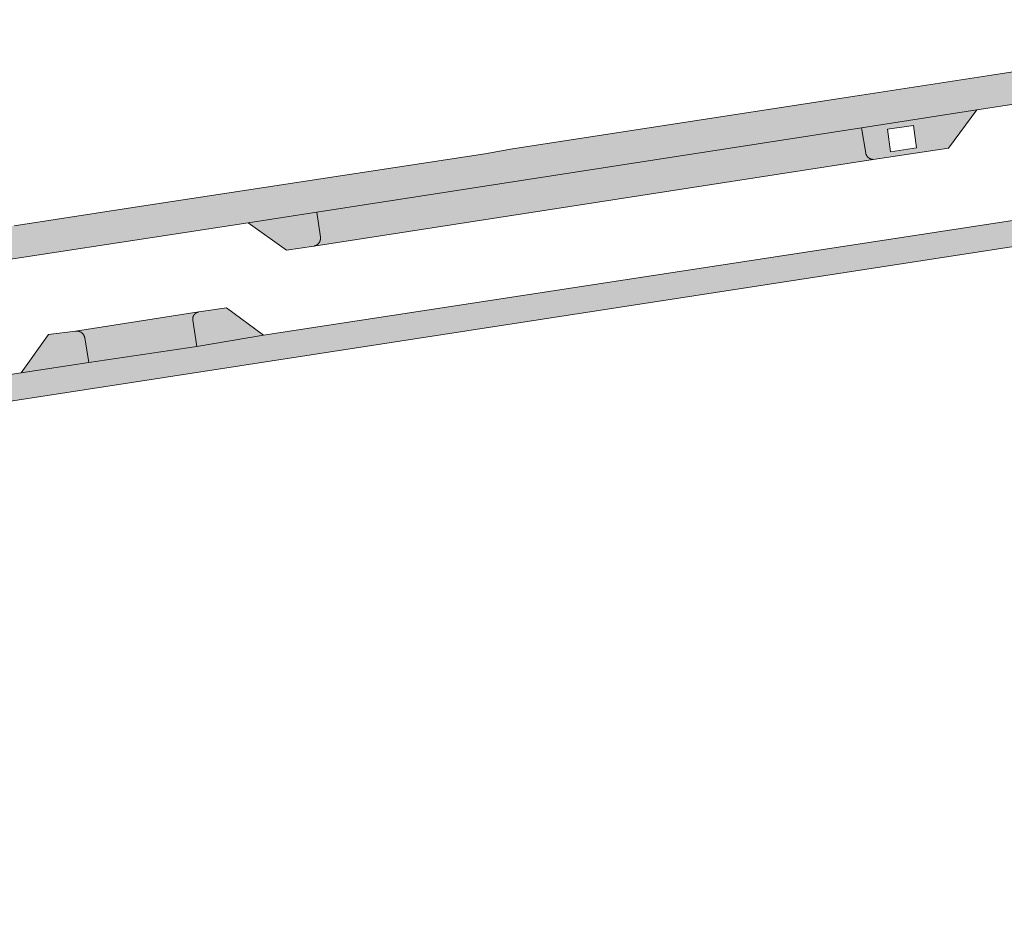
# Model space of a CAD drawing. Extents: x 97094 to 109644, y 463509 to 471969.
# Tile 186 of 256: x 103204 to 103257, y 468591 to 468639. Entities that reach past the tile are written whole.
import ezdxf

# ---------------------------------------------------------------- set-up
doc = ezdxf.new("R2010")
doc.units = 0
doc.layers.add('109 Onkruidbestrijding elementen', color=6, linetype='Continuous', lineweight=20, true_color=0xff00ff)

msp = doc.modelspace()

# ---------------------------------------------------------------- hatches: boundary and pattern name
at = {"layer": '109 Onkruidbestrijding elementen', "true_color": 0xff00ff}
for points in [[(103267.585, 468638.032), (103261.018, 468637.018), (103256.162, 468636.268), (103249.203, 468635.193), (103230.547, 468632.327), (103229.061, 468632.053), (103210.452, 468629.208), (103203.878, 468628.206), (103198.685, 468627.415), (103192.047, 468626.403), (103173.428, 468623.556), (103171.937, 468623.324), (103153.262, 468620.441), (103146.33, 468619.372), (103141.316, 468618.599), (103134.878, 468617.606), (103116.355, 468614.776), (103114.768, 468614.514), (103096.167, 468611.681), (103089.628, 468610.68), (103084.134, 468609.839), (103077.713, 468608.856), (103059.066, 468606.022), (103057.558, 468605.793), (103057.252, 468605.747), (103038.285, 468602.864), (103038.254, 468602.866), (103038.222, 468602.868), (103038.191, 468602.871), (103038.16, 468602.875), (103038.129, 468602.879), (103038.098, 468602.884), (103038.067, 468602.889), (103038.036, 468602.894), (103038.005, 468602.9), (103037.975, 468602.907), (103037.944, 468602.914), (103037.914, 468602.922), (103037.884, 468602.93), (103037.853, 468602.939), (103037.823, 468602.948), (103037.794, 468602.958), (103037.764, 468602.968), (103037.734, 468602.978), (103037.705, 468602.99), (103037.676, 468603.001), (103037.647, 468603.013), (103037.618, 468603.026), (103037.59, 468603.039), (103037.562, 468603.053), (103037.534, 468603.067), (103037.506, 468603.081), (103037.478, 468603.096), (103037.451, 468603.112), (103037.424, 468603.127), (103037.397, 468603.144), (103037.371, 468603.161), (103037.344, 468603.178), (103037.319, 468603.195), (103037.293, 468603.214), (103037.268, 468603.232), (103037.243, 468603.251), (103037.218, 468603.27), (103037.194, 468603.29), (103037.17, 468603.31), (103037.146, 468603.331), (103037.123, 468603.352), (103037.1, 468603.373), (103037.077, 468603.395), (103037.055, 468603.417), (103037.033, 468603.439), (103037.011, 468603.462), (103036.99, 468603.485), (103036.97, 468603.509), (103036.949, 468603.533), (103036.929, 468603.557), (103036.91, 468603.582), (103036.891, 468603.606), (103036.872, 468603.632), (103036.854, 468603.657), (103036.836, 468603.683), (103036.818, 468603.709), (103036.802, 468603.735), (103036.785, 468603.762), (103036.982, 468601.426), (103037.031, 468601.404), (103037.081, 468601.383), (103037.131, 468601.363), (103037.181, 468601.344), (103037.232, 468601.325), (103037.283, 468601.308), (103037.334, 468601.291), (103037.385, 468601.275), (103037.437, 468601.26), (103037.489, 468601.246), (103037.541, 468601.233), (103037.593, 468601.22), (103037.646, 468601.209), (103037.699, 468601.198), (103037.752, 468601.189), (103037.805, 468601.18), (103037.858, 468601.172), (103037.912, 468601.165), (103037.965, 468601.159), (103038.019, 468601.153), (103038.072, 468601.149), (103038.126, 468601.146), (103038.18, 468601.143), (103038.234, 468601.141), (103038.288, 468601.141), (103038.341, 468601.141), (103038.395, 468601.142), (103038.449, 468601.144), (103038.503, 468601.147), (103038.557, 468601.151), (103038.61, 468601.155), (103038.664, 468601.161), (103038.717, 468601.167), (103038.771, 468601.175), (103038.824, 468601.183), (103038.877, 468601.192), (103038.93, 468601.202), (103038.982, 468601.213), (103039.035, 468601.225), (103040.214, 468601.417), (103042.054, 468601.642), (103053.349, 468603.402), (103060.897, 468604.543), (103078.562, 468607.242), (103082.231, 468607.8), (103108.297, 468611.771), (103111.96, 468612.333), (103135.178, 468615.904), (103138.824, 468616.459), (103169.354, 468621.163), (103172.97, 468621.711), (103196.168, 468625.26), (103199.142, 468625.725), (103216.402, 468628.368), (103220.068, 468628.933), (103249.205, 468633.439), (103255.377, 468634.404), (103267.802, 468636.317), (103281.61, 468638.226), (103288.718, 468639.371), (103288.797, 468639.384), (103288.876, 468639.399), (103288.954, 468639.415), (103289.033, 468639.433), (103289.111, 468639.451), (103289.188, 468639.471), (103289.265, 468639.493), (103289.342, 468639.515), (103289.419, 468639.539), (103289.495, 468639.564), (103289.571, 468639.591), (103289.646, 468639.619), (103289.721, 468639.648), (103289.795, 468639.678), (103289.869, 468639.709), (103289.942, 468639.742), (103290.014, 468639.776), (103290.086, 468639.811), (103290.158, 468639.847), (103290.229, 468639.885), (103290.299, 468639.924), (103290.368, 468639.964), (103290.437, 468640.005), (103290.505, 468640.047), (103290.573, 468640.09), (103290.639, 468640.135), (103290.705, 468640.18), (103290.771, 468640.227), (103290.835, 468640.275), (103290.898, 468640.324), (103290.961, 468640.374), (103291.023, 468640.425), (103291.084, 468640.477), (103291.144, 468640.53), (103291.203, 468640.584), (103291.262, 468640.639), (103291.319, 468640.695), (103291.375, 468640.752), (103291.431, 468640.81), (103291.485, 468640.868), (103291.539, 468640.928), (103291.591, 468640.989), (103291.643, 468641.05), (103291.693, 468641.113), (103291.742, 468641.176), (103291.791, 468641.24), (103291.838, 468641.305), (103291.884, 468641.37), (103291.929, 468641.437), (103291.973, 468641.504), (103292.016, 468641.571), (103292.057, 468641.64), (103292.098, 468641.709), (103292.137, 468641.779), (103292.175, 468641.85), (103292.212, 468641.921), (103292.248, 468641.993), (103292.282, 468642.065), (103286.196, 468640.924), (103267.585, 468638.032)], [(103275.99, 468631.315), (103273.58, 468630.96), (103268.323, 468630.187), (103262.755, 468629.356), (103259.157, 468628.775), (103217.223, 468622.348), (103213.644, 468621.735), (103207.871, 468620.891), (103204.264, 468620.335), (103169.904, 468615.07), (103166.256, 468614.495), (103154.556, 468612.706), (103140.053, 468610.481), (103109.701, 468605.835), (103106.029, 468605.276), (103087.971, 468602.514), (103084.558, 468601.998), (103040.731, 468595.3), (103040.66, 468595.288), (103040.588, 468595.276), (103040.517, 468595.262), (103040.446, 468595.247), (103040.376, 468595.23), (103040.305, 468595.213), (103040.236, 468595.194), (103040.166, 468595.174), (103040.097, 468595.153), (103040.028, 468595.131), (103039.959, 468595.108), (103039.891, 468595.083), (103039.823, 468595.057), (103039.756, 468595.031), (103039.689, 468595.003), (103039.623, 468594.973), (103039.557, 468594.943), (103039.492, 468594.912), (103039.427, 468594.88), (103039.363, 468594.846), (103039.299, 468594.812), (103039.236, 468594.776), (103039.174, 468594.739), (103039.112, 468594.701), (103039.051, 468594.663), (103038.99, 468594.623), (103038.93, 468594.582), (103038.871, 468594.54), (103038.813, 468594.497), (103038.755, 468594.454), (103038.698, 468594.409), (103038.642, 468594.363), (103038.587, 468594.316), (103038.532, 468594.269), (103038.478, 468594.22), (103038.425, 468594.171), (103038.373, 468594.121), (103038.322, 468594.069), (103038.272, 468594.017), (103038.222, 468593.965), (103038.173, 468593.911), (103038.126, 468593.856), (103038.079, 468593.801), (103038.515, 468590.767), (103038.511, 468590.815), (103038.507, 468590.863), (103038.504, 468590.911), (103038.502, 468590.959), (103038.501, 468591.007), (103038.5, 468591.055), (103038.501, 468591.103), (103038.502, 468591.151), (103038.504, 468591.199), (103038.506, 468591.246), (103038.51, 468591.294), (103038.514, 468591.342), (103038.52, 468591.39), (103038.525, 468591.437), (103038.532, 468591.485), (103038.54, 468591.532), (103038.548, 468591.58), (103038.557, 468591.627), (103038.567, 468591.674), (103038.578, 468591.721), (103038.589, 468591.767), (103038.602, 468591.814), (103038.615, 468591.86), (103038.628, 468591.906), (103038.643, 468591.952), (103038.658, 468591.997), (103038.674, 468592.042), (103038.691, 468592.087), (103038.709, 468592.132), (103038.727, 468592.176), (103038.746, 468592.22), (103038.766, 468592.264), (103038.786, 468592.307), (103038.808, 468592.351), (103038.83, 468592.393), (103038.852, 468592.436), (103038.876, 468592.477), (103038.9, 468592.519), (103038.925, 468592.56), (103038.95, 468592.601), (103038.976, 468592.641), (103039.003, 468592.681), (103039.03, 468592.72), (103039.059, 468592.759), (103039.087, 468592.798), (103039.117, 468592.836), (103039.147, 468592.873), (103039.177, 468592.91), (103039.209, 468592.946), (103039.241, 468592.982), (103039.273, 468593.018), (103039.306, 468593.052), (103039.34, 468593.087), (103039.374, 468593.12), (103039.409, 468593.154), (103039.444, 468593.186), (103039.48, 468593.218), (103039.516, 468593.249), (103039.553, 468593.28), (103039.59, 468593.31), (103039.628, 468593.34), (103039.667, 468593.368), (103039.706, 468593.397), (103039.745, 468593.424), (103039.785, 468593.451), (103039.825, 468593.477), (103039.866, 468593.503), (103039.907, 468593.528), (103039.948, 468593.552), (103039.99, 468593.575), (103040.032, 468593.598), (103040.075, 468593.62), (103040.118, 468593.641), (103040.161, 468593.662), (103040.205, 468593.682), (103040.249, 468593.701), (103040.293, 468593.719), (103040.338, 468593.737), (103040.383, 468593.754), (103040.428, 468593.77), (103040.474, 468593.785), (103040.519, 468593.8), (103040.565, 468593.814), (103040.611, 468593.827), (103040.658, 468593.839), (103040.704, 468593.851), (103040.751, 468593.862), (103040.798, 468593.872), (103040.845, 468593.881), (103040.893, 468593.889), (103040.94, 468593.897), (103058.115, 468596.517), (103065.36, 468597.622), (103081.126, 468600.027), (103142.744, 468609.426), (103150.936, 468610.689), (103268.579, 468628.816), (103293.058, 468632.35), (103313.855, 468634.176), (103313.932, 468634.182), (103314.009, 468634.187), (103314.087, 468634.191), (103314.164, 468634.193), (103314.241, 468634.194), (103314.319, 468634.193), (103314.396, 468634.192), (103314.473, 468634.189), (103314.551, 468634.185), (103314.628, 468634.179), (103314.705, 468634.173), (103314.782, 468634.165), (103314.859, 468634.155), (103314.935, 468634.145), (103315.012, 468634.133), (103315.088, 468634.12), (103315.164, 468634.106), (103315.24, 468634.09), (103315.315, 468634.073), (103315.39, 468634.055), (103315.465, 468634.036), (103315.54, 468634.015), (103315.614, 468633.993), (103315.688, 468633.97), (103315.761, 468633.946), (103315.834, 468633.921), (103315.907, 468633.894), (103315.979, 468633.866), (103316.051, 468633.837), (103316.122, 468633.806), (103316.193, 468633.775), (103316.263, 468633.742), (103316.332, 468633.709), (103316.401, 468633.674), (103316.47, 468633.638), (103316.538, 468633.6), (103316.605, 468633.562), (103316.671, 468633.523), (103316.737, 468633.482), (103316.803, 468633.44), (103316.867, 468633.398), (103316.931, 468633.354), (103316.994, 468633.309), (103317.056, 468633.263), (103317.118, 468633.216), (103317.178, 468633.168), (103317.238, 468633.119), (103317.297, 468633.07), (103317.356, 468633.019), (103317.413, 468632.967), (103317.47, 468632.914), (103317.525, 468632.86), (103317.58, 468632.806), (103317.634, 468632.75), (103317.687, 468632.694), (103317.739, 468632.636), (103317.79, 468632.578), (103317.84, 468632.519), (103317.889, 468632.46), (103317.937, 468632.399), (103317.984, 468632.337), (103318.03, 468632.275), (103318.075, 468632.212), (103318.119, 468632.149), (103318.162, 468632.084), (103318.204, 468632.019), (103318.245, 468631.953), (103318.284, 468631.887), (103318.323, 468631.82), (103318.36, 468631.752), (103318.396, 468631.684), (103318.431, 468631.615), (103318.465, 468631.545), (103318.498, 468631.475), (103318.53, 468631.405), (103318.56, 468631.334), (103318.59, 468631.262), (103318.618, 468631.19), (103318.645, 468631.117), (103318.67, 468631.044), (103318.695, 468630.971), (103318.718, 468630.897), (103318.74, 468630.823), (103318.761, 468630.749), (103318.78, 468630.674), (103318.799, 468630.599), (103318.816, 468630.523), (103318.832, 468630.447), (103318.846, 468630.371), (103318.859, 468630.295), (103318.871, 468630.219), (103318.882, 468630.142), (103318.892, 468630.065), (103318.9, 468629.988), (103318.907, 468629.911), (103318.912, 468629.834), (103318.917, 468629.757), (103318.92, 468629.68), (103318.922, 468629.602), (103318.922, 468629.525), (103318.92, 468628.603), (103318.866, 468628.021), (103319.804, 468630.103), (103320.195, 468631.307), (103320.162, 468631.406), (103320.128, 468631.504), (103320.092, 468631.601), (103320.055, 468631.698), (103320.015, 468631.794), (103319.975, 468631.89), (103319.932, 468631.985), (103319.888, 468632.079), (103319.843, 468632.172), (103319.796, 468632.265), (103319.747, 468632.356), (103319.697, 468632.447), (103319.645, 468632.538), (103319.592, 468632.627), (103319.537, 468632.715), (103319.481, 468632.802), (103319.424, 468632.889), (103319.364, 468632.974), (103319.304, 468633.059), (103319.242, 468633.142), (103319.179, 468633.225), (103319.114, 468633.306), (103319.048, 468633.386), (103318.981, 468633.465), (103318.912, 468633.543), (103318.842, 468633.62), (103318.771, 468633.696), (103318.699, 468633.77), (103318.625, 468633.843), (103318.55, 468633.915), (103318.474, 468633.986), (103318.396, 468634.055), (103318.318, 468634.123), (103318.238, 468634.19), (103318.158, 468634.255), (103318.076, 468634.32), (103317.993, 468634.382), (103317.909, 468634.443), (103317.824, 468634.503), (103317.738, 468634.562), (103317.651, 468634.619), (103317.564, 468634.674), (103317.475, 468634.728), (103317.385, 468634.781), (103317.295, 468634.832), (103317.204, 468634.881), (103317.111, 468634.929), (103317.018, 468634.976), (103316.925, 468635.021), (103316.83, 468635.064), (103316.735, 468635.106), (103316.639, 468635.146), (103316.543, 468635.184), (103316.446, 468635.221), (103316.348, 468635.256), (103316.25, 468635.29), (103316.151, 468635.322), (103316.051, 468635.352), (103315.952, 468635.38), (103315.851, 468635.407), (103315.75, 468635.433), (103315.649, 468635.456), (103315.548, 468635.478), (103315.446, 468635.498), (103315.344, 468635.517), (103315.241, 468635.533), (103315.138, 468635.548), (103315.035, 468635.561), (103314.932, 468635.573), (103314.829, 468635.583), (103314.725, 468635.591), (103314.621, 468635.597), (103314.518, 468635.602), (103314.414, 468635.605), (103314.31, 468635.606), (103314.206, 468635.605), (103314.102, 468635.603), (103313.998, 468635.598), (103313.895, 468635.593), (103313.791, 468635.585), (103290.591, 468633.547), (103286.926, 468632.923), (103275.99, 468631.315)], [(103249.835, 468631.756), (103249.828, 468631.756), (103249.822, 468631.756), (103249.815, 468631.756), (103249.808, 468631.757), (103249.801, 468631.757), (103249.795, 468631.758), (103249.788, 468631.758), (103249.781, 468631.759), (103249.774, 468631.76), (103249.768, 468631.761), (103249.761, 468631.762), (103249.755, 468631.763), (103249.748, 468631.765), (103249.741, 468631.766), (103249.735, 468631.768), (103249.728, 468631.769), (103249.722, 468631.771), (103249.715, 468631.773), (103249.709, 468631.775), (103249.702, 468631.777), (103249.696, 468631.779), (103249.69, 468631.782), (103249.683, 468631.784), (103249.677, 468631.787), (103249.671, 468631.789), (103249.665, 468631.792), (103249.659, 468631.795), (103249.653, 468631.798), (103249.647, 468631.801), (103249.641, 468631.804), (103249.635, 468631.807), (103249.629, 468631.81), (103249.623, 468631.814), (103249.617, 468631.817), (103249.612, 468631.821), (103249.606, 468631.825), (103249.6, 468631.829), (103249.595, 468631.832), (103249.589, 468631.836), (103249.584, 468631.841), (103249.579, 468631.845), (103249.573, 468631.849), (103249.568, 468631.853), (103249.563, 468631.858), (103249.558, 468631.862), (103249.553, 468631.867), (103249.548, 468631.871), (103249.544, 468631.876), (103249.539, 468631.881), (103249.534, 468631.886), (103249.53, 468631.891), (103249.525, 468631.896), (103249.521, 468631.901), (103249.517, 468631.906), (103249.512, 468631.912), (103249.508, 468631.917), (103249.504, 468631.922), (103249.5, 468631.928), (103249.497, 468631.933), (103249.493, 468631.939), (103249.489, 468631.945), (103249.486, 468631.95), (103249.482, 468631.956), (103249.479, 468631.962), (103249.476, 468631.968), (103249.472, 468631.974), (103249.469, 468631.98), (103249.466, 468631.986), (103249.463, 468631.992), (103249.461, 468631.998), (103249.458, 468632.004), (103249.456, 468632.011), (103249.453, 468632.017), (103249.451, 468632.023), (103249.448, 468632.03), (103249.446, 468632.036), (103249.444, 468632.043), (103249.442, 468632.049), (103249.441, 468632.055), (103249.439, 468632.062), (103249.437, 468632.069), (103249.436, 468632.075), (103249.434, 468632.082), (103249.433, 468632.088), (103249.432, 468632.095), (103249.205, 468633.439), (103220.068, 468628.933), (103220.263, 468627.6), (103220.264, 468627.593), (103220.265, 468627.586), (103220.266, 468627.579), (103220.266, 468627.572), (103220.267, 468627.565), (103220.267, 468627.557), (103220.267, 468627.55), (103220.268, 468627.543), (103220.268, 468627.536), (103220.267, 468627.529), (103220.267, 468627.522), (103220.267, 468627.515), (103220.267, 468627.508), (103220.266, 468627.501), (103220.265, 468627.493), (103220.264, 468627.486), (103220.264, 468627.479), (103220.263, 468627.472), (103220.261, 468627.465), (103220.26, 468627.458), (103220.259, 468627.451), (103220.257, 468627.444), (103220.256, 468627.437), (103220.254, 468627.43), (103220.252, 468627.424), (103220.25, 468627.417), (103220.248, 468627.41), (103220.246, 468627.403), (103220.244, 468627.396), (103220.241, 468627.39), (103220.239, 468627.383), (103220.236, 468627.376), (103220.233, 468627.37), (103220.23, 468627.363), (103220.228, 468627.357), (103220.224, 468627.35), (103220.221, 468627.344), (103220.218, 468627.338), (103220.215, 468627.331), (103220.211, 468627.325), (103220.208, 468627.319), (103220.204, 468627.313), (103220.2, 468627.307), (103220.196, 468627.301), (103220.192, 468627.295), (103220.188, 468627.289), (103220.184, 468627.283), (103220.18, 468627.278), (103220.175, 468627.272), (103220.171, 468627.266), (103220.166, 468627.261), (103220.162, 468627.256), (103220.157, 468627.25), (103220.152, 468627.245), (103220.147, 468627.24), (103220.142, 468627.235), (103220.137, 468627.23), (103220.132, 468627.225), (103220.127, 468627.22), (103220.121, 468627.215), (103220.116, 468627.211), (103220.111, 468627.206), (103220.105, 468627.202), (103220.099, 468627.197), (103220.094, 468627.193), (103220.088, 468627.189), (103220.082, 468627.185), (103220.076, 468627.181), (103220.07, 468627.177), (103220.064, 468627.173), (103220.058, 468627.169), (103220.052, 468627.166), (103220.046, 468627.162), (103220.04, 468627.159), (103220.033, 468627.155), (103220.027, 468627.152), (103220.02, 468627.149), (103220.014, 468627.146), (103220.007, 468627.143), (103220.001, 468627.141), (103219.994, 468627.138), (103219.988, 468627.136), (103219.981, 468627.133), (103219.974, 468627.131), (103219.967, 468627.129), (103219.961, 468627.127), (103219.954, 468627.125), (103219.947, 468627.123), (103219.94, 468627.121), (103219.933, 468627.119), (103219.926, 468627.118), (103219.919, 468627.116), (103219.912, 468627.115), (103219.905, 468627.114), (103249.835, 468631.756)], [(103220.263, 468627.6), (103220.068, 468628.933), (103216.402, 468628.368), (103218.445, 468626.891), (103219.905, 468627.114), (103219.912, 468627.115), (103219.919, 468627.116), (103219.926, 468627.118), (103219.933, 468627.119), (103219.94, 468627.121), (103219.947, 468627.123), (103219.954, 468627.125), (103219.961, 468627.127), (103219.967, 468627.129), (103219.974, 468627.131), (103219.981, 468627.133), (103219.988, 468627.136), (103219.994, 468627.138), (103220.001, 468627.141), (103220.007, 468627.143), (103220.014, 468627.146), (103220.02, 468627.149), (103220.027, 468627.152), (103220.033, 468627.155), (103220.04, 468627.159), (103220.046, 468627.162), (103220.052, 468627.166), (103220.058, 468627.169), (103220.064, 468627.173), (103220.07, 468627.177), (103220.076, 468627.181), (103220.082, 468627.185), (103220.088, 468627.189), (103220.094, 468627.193), (103220.099, 468627.197), (103220.105, 468627.202), (103220.111, 468627.206), (103220.116, 468627.211), (103220.121, 468627.215), (103220.127, 468627.22), (103220.132, 468627.225), (103220.137, 468627.23), (103220.142, 468627.235), (103220.147, 468627.24), (103220.152, 468627.245), (103220.157, 468627.25), (103220.162, 468627.256), (103220.166, 468627.261), (103220.171, 468627.266), (103220.175, 468627.272), (103220.18, 468627.278), (103220.184, 468627.283), (103220.188, 468627.289), (103220.192, 468627.295), (103220.196, 468627.301), (103220.2, 468627.307), (103220.204, 468627.313), (103220.208, 468627.319), (103220.211, 468627.325), (103220.215, 468627.331), (103220.218, 468627.338), (103220.221, 468627.344), (103220.224, 468627.35), (103220.228, 468627.357), (103220.23, 468627.363), (103220.233, 468627.37), (103220.236, 468627.376), (103220.239, 468627.383), (103220.241, 468627.39), (103220.244, 468627.396), (103220.246, 468627.403), (103220.248, 468627.41), (103220.25, 468627.417), (103220.252, 468627.424), (103220.254, 468627.43), (103220.256, 468627.437), (103220.257, 468627.444), (103220.259, 468627.451), (103220.26, 468627.458), (103220.261, 468627.465), (103220.263, 468627.472), (103220.264, 468627.479), (103220.264, 468627.486), (103220.265, 468627.493), (103220.266, 468627.501), (103220.267, 468627.508), (103220.267, 468627.515), (103220.267, 468627.522), (103220.267, 468627.529), (103220.268, 468627.536), (103220.268, 468627.543), (103220.267, 468627.55), (103220.267, 468627.557), (103220.267, 468627.565), (103220.266, 468627.572), (103220.266, 468627.579), (103220.265, 468627.586), (103220.264, 468627.593), (103220.263, 468627.6)], [(103207.658, 468622.201), (103207.871, 468620.891), (103213.644, 468621.735), (103213.437, 468623.158), (103213.436, 468623.164), (103213.435, 468623.171), (103213.435, 468623.177), (103213.434, 468623.183), (103213.434, 468623.189), (103213.433, 468623.196), (103213.433, 468623.202), (103213.433, 468623.208), (103213.433, 468623.215), (103213.433, 468623.221), (103213.433, 468623.227), (103213.433, 468623.234), (103213.434, 468623.24), (103213.434, 468623.246), (103213.435, 468623.252), (103213.435, 468623.259), (103213.436, 468623.265), (103213.437, 468623.271), (103213.438, 468623.277), (103213.439, 468623.284), (103213.44, 468623.29), (103213.442, 468623.296), (103213.443, 468623.302), (103213.444, 468623.308), (103213.446, 468623.314), (103213.448, 468623.321), (103213.45, 468623.327), (103213.451, 468623.333), (103213.453, 468623.339), (103213.456, 468623.345), (103213.458, 468623.35), (103213.46, 468623.356), (103213.462, 468623.362), (103213.465, 468623.368), (103213.468, 468623.374), (103213.47, 468623.379), (103213.473, 468623.385), (103213.476, 468623.391), (103213.479, 468623.396), (103213.482, 468623.402), (103213.485, 468623.407), (103213.488, 468623.413), (103213.492, 468623.418), (103213.495, 468623.423), (103213.499, 468623.429), (103213.502, 468623.434), (103213.506, 468623.439), (103213.51, 468623.444), (103213.513, 468623.449), (103213.517, 468623.454), (103213.521, 468623.459), (103213.525, 468623.464), (103213.53, 468623.469), (103213.534, 468623.473), (103213.538, 468623.478), (103213.542, 468623.482), (103213.547, 468623.487), (103213.551, 468623.491), (103213.556, 468623.496), (103213.561, 468623.5), (103213.566, 468623.504), (103213.57, 468623.508), (103213.575, 468623.512), (103213.58, 468623.516), (103213.585, 468623.52), (103213.59, 468623.523), (103213.595, 468623.527), (103213.601, 468623.531), (103213.606, 468623.534), (103213.611, 468623.538), (103213.617, 468623.541), (103213.622, 468623.544), (103213.628, 468623.547), (103213.633, 468623.55), (103213.639, 468623.553), (103213.644, 468623.556), (103213.65, 468623.559), (103213.656, 468623.562), (103213.661, 468623.564), (103213.667, 468623.567), (103213.673, 468623.569), (103213.679, 468623.571), (103213.685, 468623.574), (103213.691, 468623.576), (103213.697, 468623.578), (103213.703, 468623.579), (103213.709, 468623.581), (103213.715, 468623.583), (103213.721, 468623.585), (103213.727, 468623.586), (103213.733, 468623.587), (103213.74, 468623.589), (103213.746, 468623.59), (103213.752, 468623.591), (103207.168, 468622.566), (103207.175, 468622.567), (103207.182, 468622.568), (103207.19, 468622.568), (103207.197, 468622.569), (103207.204, 468622.569), (103207.211, 468622.57), (103207.219, 468622.57), (103207.226, 468622.57), (103207.233, 468622.57), (103207.241, 468622.569), (103207.248, 468622.569), (103207.255, 468622.569), (103207.262, 468622.568), (103207.27, 468622.568), (103207.277, 468622.567), (103207.284, 468622.566), (103207.291, 468622.565), (103207.298, 468622.564), (103207.305, 468622.562), (103207.313, 468622.561), (103207.32, 468622.559), (103207.327, 468622.558), (103207.334, 468622.556), (103207.341, 468622.554), (103207.348, 468622.552), (103207.355, 468622.55), (103207.362, 468622.548), (103207.369, 468622.546), (103207.376, 468622.543), (103207.382, 468622.541), (103207.389, 468622.538), (103207.396, 468622.535), (103207.402, 468622.532), (103207.409, 468622.529), (103207.416, 468622.526), (103207.422, 468622.523), (103207.429, 468622.52), (103207.435, 468622.516), (103207.441, 468622.513), (103207.448, 468622.509), (103207.454, 468622.505), (103207.46, 468622.501), (103207.466, 468622.498), (103207.472, 468622.493), (103207.478, 468622.489), (103207.484, 468622.485), (103207.49, 468622.481), (103207.496, 468622.476), (103207.501, 468622.472), (103207.507, 468622.467), (103207.513, 468622.462), (103207.518, 468622.458), (103207.523, 468622.453), (103207.529, 468622.448), (103207.534, 468622.443), (103207.539, 468622.438), (103207.544, 468622.432), (103207.549, 468622.427), (103207.554, 468622.422), (103207.559, 468622.416), (103207.563, 468622.41), (103207.568, 468622.405), (103207.572, 468622.399), (103207.577, 468622.393), (103207.581, 468622.387), (103207.585, 468622.382), (103207.589, 468622.376), (103207.593, 468622.369), (103207.597, 468622.363), (103207.601, 468622.357), (103207.605, 468622.351), (103207.608, 468622.345), (103207.612, 468622.338), (103207.615, 468622.332), (103207.618, 468622.325), (103207.622, 468622.319), (103207.625, 468622.312), (103207.628, 468622.305), (103207.63, 468622.299), (103207.633, 468622.292), (103207.636, 468622.285), (103207.638, 468622.278), (103207.641, 468622.271), (103207.643, 468622.265), (103207.645, 468622.258), (103207.647, 468622.251), (103207.649, 468622.244), (103207.651, 468622.237), (103207.652, 468622.23), (103207.654, 468622.222), (103207.655, 468622.215), (103207.657, 468622.208), (103207.658, 468622.201)], [(103217.223, 468622.348), (103215.239, 468623.815), (103213.752, 468623.591), (103213.746, 468623.59), (103213.74, 468623.589), (103213.733, 468623.587), (103213.727, 468623.586), (103213.721, 468623.585), (103213.715, 468623.583), (103213.709, 468623.581), (103213.703, 468623.579), (103213.697, 468623.578), (103213.691, 468623.576), (103213.685, 468623.574), (103213.679, 468623.571), (103213.673, 468623.569), (103213.667, 468623.567), (103213.661, 468623.564), (103213.656, 468623.562), (103213.65, 468623.559), (103213.644, 468623.556), (103213.639, 468623.553), (103213.633, 468623.55), (103213.628, 468623.547), (103213.622, 468623.544), (103213.617, 468623.541), (103213.611, 468623.538), (103213.606, 468623.534), (103213.601, 468623.531), (103213.595, 468623.527), (103213.59, 468623.523), (103213.585, 468623.52), (103213.58, 468623.516), (103213.575, 468623.512), (103213.57, 468623.508), (103213.566, 468623.504), (103213.561, 468623.5), (103213.556, 468623.496), (103213.551, 468623.491), (103213.547, 468623.487), (103213.542, 468623.482), (103213.538, 468623.478), (103213.534, 468623.473), (103213.53, 468623.469), (103213.525, 468623.464), (103213.521, 468623.459), (103213.517, 468623.454), (103213.513, 468623.449), (103213.51, 468623.444), (103213.506, 468623.439), (103213.502, 468623.434), (103213.499, 468623.429), (103213.495, 468623.423), (103213.492, 468623.418), (103213.488, 468623.413), (103213.485, 468623.407), (103213.482, 468623.402), (103213.479, 468623.396), (103213.476, 468623.391), (103213.473, 468623.385), (103213.47, 468623.379), (103213.468, 468623.374), (103213.465, 468623.368), (103213.462, 468623.362), (103213.46, 468623.356), (103213.458, 468623.35), (103213.456, 468623.345), (103213.453, 468623.339), (103213.451, 468623.333), (103213.45, 468623.327), (103213.448, 468623.321), (103213.446, 468623.314), (103213.444, 468623.308), (103213.443, 468623.302), (103213.442, 468623.296), (103213.44, 468623.29), (103213.439, 468623.284), (103213.438, 468623.277), (103213.437, 468623.271), (103213.436, 468623.265), (103213.435, 468623.259), (103213.435, 468623.252), (103213.434, 468623.246), (103213.434, 468623.24), (103213.433, 468623.234), (103213.433, 468623.227), (103213.433, 468623.221), (103213.433, 468623.215), (103213.433, 468623.208), (103213.433, 468623.202), (103213.433, 468623.196), (103213.434, 468623.189), (103213.434, 468623.183), (103213.435, 468623.177), (103213.435, 468623.171), (103213.436, 468623.164), (103213.437, 468623.158), (103213.644, 468621.735), (103217.223, 468622.348)], [(103204.264, 468620.335), (103207.871, 468620.891), (103207.658, 468622.201), (103207.657, 468622.208), (103207.655, 468622.215), (103207.654, 468622.222), (103207.652, 468622.23), (103207.651, 468622.237), (103207.649, 468622.244), (103207.647, 468622.251), (103207.645, 468622.258), (103207.643, 468622.265), (103207.641, 468622.271), (103207.638, 468622.278), (103207.636, 468622.285), (103207.633, 468622.292), (103207.63, 468622.299), (103207.628, 468622.305), (103207.625, 468622.312), (103207.622, 468622.319), (103207.618, 468622.325), (103207.615, 468622.332), (103207.612, 468622.338), (103207.608, 468622.345), (103207.605, 468622.351), (103207.601, 468622.357), (103207.597, 468622.363), (103207.593, 468622.369), (103207.589, 468622.376), (103207.585, 468622.382), (103207.581, 468622.387), (103207.577, 468622.393), (103207.572, 468622.399), (103207.568, 468622.405), (103207.563, 468622.41), (103207.559, 468622.416), (103207.554, 468622.422), (103207.549, 468622.427), (103207.544, 468622.432), (103207.539, 468622.438), (103207.534, 468622.443), (103207.529, 468622.448), (103207.523, 468622.453), (103207.518, 468622.458), (103207.513, 468622.462), (103207.507, 468622.467), (103207.501, 468622.472), (103207.496, 468622.476), (103207.49, 468622.481), (103207.484, 468622.485), (103207.478, 468622.489), (103207.472, 468622.493), (103207.466, 468622.498), (103207.46, 468622.501), (103207.454, 468622.505), (103207.448, 468622.509), (103207.441, 468622.513), (103207.435, 468622.516), (103207.429, 468622.52), (103207.422, 468622.523), (103207.416, 468622.526), (103207.409, 468622.529), (103207.402, 468622.532), (103207.396, 468622.535), (103207.389, 468622.538), (103207.382, 468622.541), (103207.376, 468622.543), (103207.369, 468622.546), (103207.362, 468622.548), (103207.355, 468622.55), (103207.348, 468622.552), (103207.341, 468622.554), (103207.334, 468622.556), (103207.327, 468622.558), (103207.32, 468622.559), (103207.313, 468622.561), (103207.305, 468622.562), (103207.298, 468622.564), (103207.291, 468622.565), (103207.284, 468622.566), (103207.277, 468622.567), (103207.27, 468622.568), (103207.262, 468622.568), (103207.255, 468622.569), (103207.248, 468622.569), (103207.241, 468622.569), (103207.233, 468622.57), (103207.226, 468622.57), (103207.219, 468622.57), (103207.211, 468622.57), (103207.204, 468622.569), (103207.197, 468622.569), (103207.19, 468622.568), (103207.182, 468622.568), (103207.175, 468622.567), (103207.168, 468622.566), (103205.709, 468622.377), (103204.264, 468620.335)]]:
    msp.add_hatch(color=6, dxfattribs=at).paths.add_polyline_path(points)
h = msp.add_hatch(color=6, dxfattribs=at)
h.paths.add_polyline_path([(103249.432, 468632.095), (103249.433, 468632.088), (103249.434, 468632.082), (103249.436, 468632.075), (103249.437, 468632.069), (103249.439, 468632.062), (103249.441, 468632.055), (103249.442, 468632.049), (103249.444, 468632.043), (103249.446, 468632.036), (103249.448, 468632.03), (103249.451, 468632.023), (103249.453, 468632.017), (103249.456, 468632.011), (103249.458, 468632.004), (103249.461, 468631.998), (103249.463, 468631.992), (103249.466, 468631.986), (103249.469, 468631.98), (103249.472, 468631.974), (103249.476, 468631.968), (103249.479, 468631.962), (103249.482, 468631.956), (103249.486, 468631.95), (103249.489, 468631.945), (103249.493, 468631.939), (103249.497, 468631.933), (103249.5, 468631.928), (103249.504, 468631.922), (103249.508, 468631.917), (103249.512, 468631.912), (103249.517, 468631.906), (103249.521, 468631.901), (103249.525, 468631.896), (103249.53, 468631.891), (103249.534, 468631.886), (103249.539, 468631.881), (103249.544, 468631.876), (103249.548, 468631.871), (103249.553, 468631.867), (103249.558, 468631.862), (103249.563, 468631.858), (103249.568, 468631.853), (103249.573, 468631.849), (103249.579, 468631.845), (103249.584, 468631.841), (103249.589, 468631.836), (103249.595, 468631.832), (103249.6, 468631.829), (103249.606, 468631.825), (103249.612, 468631.821), (103249.617, 468631.817), (103249.623, 468631.814), (103249.629, 468631.81), (103249.635, 468631.807), (103249.641, 468631.804), (103249.647, 468631.801), (103249.653, 468631.798), (103249.659, 468631.795), (103249.665, 468631.792), (103249.671, 468631.789), (103249.677, 468631.787), (103249.683, 468631.784), (103249.69, 468631.782), (103249.696, 468631.779), (103249.702, 468631.777), (103249.709, 468631.775), (103249.715, 468631.773), (103249.722, 468631.771), (103249.728, 468631.769), (103249.735, 468631.768), (103249.741, 468631.766), (103249.748, 468631.765), (103249.755, 468631.763), (103249.761, 468631.762), (103249.768, 468631.761), (103249.774, 468631.76), (103249.781, 468631.759), (103249.788, 468631.758), (103249.795, 468631.758), (103249.801, 468631.757), (103249.808, 468631.757), (103249.815, 468631.756), (103249.822, 468631.756), (103249.828, 468631.756), (103249.835, 468631.756), (103253.861, 468632.358), (103255.377, 468634.404), (103249.205, 468633.439), (103249.432, 468632.095)])
h.paths.add_polyline_path([(103250.751, 468632.166), (103250.599, 468633.381), (103251.996, 468633.562), (103252.147, 468632.367), (103250.751, 468632.166)])

# ---------------------------------------------------------------- linework, layer by layer
at = {"layer": '109 Onkruidbestrijding elementen', "color": 3, "true_color": 0x00ff00}
for points in [[(103286.196, 468640.924), (103267.585, 468638.032), (103267.585, 468638.032), (103261.018, 468637.018), (103256.162, 468636.268), (103249.203, 468635.193), (103230.547, 468632.327), (103229.061, 468632.053), (103210.452, 468629.208), (103203.878, 468628.206)], [(103199.142, 468625.725), (103216.402, 468628.368), (103220.068, 468628.933), (103249.205, 468633.439), (103255.377, 468634.404), (103267.802, 468636.317), (103281.61, 468638.226), (103288.718, 468639.371)], [(103150.936, 468610.689), (103268.579, 468628.816)], [(103259.157, 468628.775), (103217.223, 468622.348), (103213.644, 468621.735), (103207.871, 468620.891), (103204.264, 468620.335), (103169.904, 468615.07)]]:
    msp.add_lwpolyline(points, dxfattribs=at)
for points in [[(103249.432, 468632.095), (103249.433, 468632.088), (103249.434, 468632.082), (103249.436, 468632.075), (103249.437, 468632.069), (103249.439, 468632.062), (103249.441, 468632.055), (103249.442, 468632.049), (103249.444, 468632.043), (103249.446, 468632.036), (103249.448, 468632.03), (103249.451, 468632.023), (103249.453, 468632.017), (103249.456, 468632.011), (103249.458, 468632.004), (103249.461, 468631.998), (103249.463, 468631.992), (103249.466, 468631.986), (103249.469, 468631.98), (103249.472, 468631.974), (103249.476, 468631.968), (103249.479, 468631.962), (103249.482, 468631.956), (103249.486, 468631.95), (103249.489, 468631.945), (103249.493, 468631.939), (103249.497, 468631.933), (103249.5, 468631.928), (103249.504, 468631.922), (103249.508, 468631.917), (103249.512, 468631.912), (103249.517, 468631.906), (103249.521, 468631.901), (103249.525, 468631.896), (103249.53, 468631.891), (103249.534, 468631.886), (103249.539, 468631.881), (103249.544, 468631.876), (103249.548, 468631.871), (103249.553, 468631.867), (103249.558, 468631.862), (103249.563, 468631.858), (103249.568, 468631.853), (103249.573, 468631.849), (103249.579, 468631.845), (103249.584, 468631.841), (103249.589, 468631.836), (103249.595, 468631.832), (103249.6, 468631.829), (103249.606, 468631.825), (103249.612, 468631.821), (103249.617, 468631.817), (103249.623, 468631.814), (103249.629, 468631.81), (103249.635, 468631.807), (103249.641, 468631.804), (103249.647, 468631.801), (103249.653, 468631.798), (103249.659, 468631.795), (103249.665, 468631.792), (103249.671, 468631.789), (103249.677, 468631.787), (103249.683, 468631.784), (103249.69, 468631.782), (103249.696, 468631.779), (103249.702, 468631.777), (103249.709, 468631.775), (103249.715, 468631.773), (103249.722, 468631.771), (103249.728, 468631.769), (103249.735, 468631.768), (103249.741, 468631.766), (103249.748, 468631.765), (103249.755, 468631.763), (103249.761, 468631.762), (103249.768, 468631.761), (103249.774, 468631.76), (103249.781, 468631.759), (103249.788, 468631.758), (103249.795, 468631.758), (103249.801, 468631.757), (103249.808, 468631.757), (103249.815, 468631.756), (103249.822, 468631.756), (103249.828, 468631.756), (103249.835, 468631.756), (103253.861, 468632.358), (103255.377, 468634.404), (103249.205, 468633.439), (103249.432, 468632.095)], [(103249.835, 468631.756), (103249.828, 468631.756), (103249.822, 468631.756), (103249.815, 468631.756), (103249.808, 468631.757), (103249.801, 468631.757), (103249.795, 468631.758), (103249.788, 468631.758), (103249.781, 468631.759), (103249.774, 468631.76), (103249.768, 468631.761), (103249.761, 468631.762), (103249.755, 468631.763), (103249.748, 468631.765), (103249.741, 468631.766), (103249.735, 468631.768), (103249.728, 468631.769), (103249.722, 468631.771), (103249.715, 468631.773), (103249.709, 468631.775), (103249.702, 468631.777), (103249.696, 468631.779), (103249.69, 468631.782), (103249.683, 468631.784), (103249.677, 468631.787), (103249.671, 468631.789), (103249.665, 468631.792), (103249.659, 468631.795), (103249.653, 468631.798), (103249.647, 468631.801), (103249.641, 468631.804), (103249.635, 468631.807), (103249.629, 468631.81), (103249.623, 468631.814), (103249.617, 468631.817), (103249.612, 468631.821), (103249.606, 468631.825), (103249.6, 468631.829), (103249.595, 468631.832), (103249.589, 468631.836), (103249.584, 468631.841), (103249.579, 468631.845), (103249.573, 468631.849), (103249.568, 468631.853), (103249.563, 468631.858), (103249.558, 468631.862), (103249.553, 468631.867), (103249.548, 468631.871), (103249.544, 468631.876), (103249.539, 468631.881), (103249.534, 468631.886), (103249.53, 468631.891), (103249.525, 468631.896), (103249.521, 468631.901), (103249.517, 468631.906), (103249.512, 468631.912), (103249.508, 468631.917), (103249.504, 468631.922), (103249.5, 468631.928), (103249.497, 468631.933), (103249.493, 468631.939), (103249.489, 468631.945), (103249.486, 468631.95), (103249.482, 468631.956), (103249.479, 468631.962), (103249.476, 468631.968), (103249.472, 468631.974), (103249.469, 468631.98), (103249.466, 468631.986), (103249.463, 468631.992), (103249.461, 468631.998), (103249.458, 468632.004), (103249.456, 468632.011), (103249.453, 468632.017), (103249.451, 468632.023), (103249.448, 468632.03), (103249.446, 468632.036), (103249.444, 468632.043), (103249.442, 468632.049), (103249.441, 468632.055), (103249.439, 468632.062), (103249.437, 468632.069), (103249.436, 468632.075), (103249.434, 468632.082), (103249.433, 468632.088), (103249.432, 468632.095), (103249.205, 468633.439), (103220.068, 468628.933), (103220.263, 468627.6), (103220.264, 468627.593), (103220.265, 468627.586), (103220.266, 468627.579), (103220.266, 468627.572), (103220.267, 468627.565), (103220.267, 468627.557), (103220.267, 468627.55), (103220.268, 468627.543), (103220.268, 468627.536), (103220.267, 468627.529), (103220.267, 468627.522), (103220.267, 468627.515), (103220.267, 468627.508), (103220.266, 468627.501), (103220.265, 468627.493), (103220.264, 468627.486), (103220.264, 468627.479), (103220.263, 468627.472), (103220.261, 468627.465), (103220.26, 468627.458), (103220.259, 468627.451), (103220.257, 468627.444), (103220.256, 468627.437), (103220.254, 468627.43), (103220.252, 468627.424), (103220.25, 468627.417), (103220.248, 468627.41), (103220.246, 468627.403), (103220.244, 468627.396), (103220.241, 468627.39), (103220.239, 468627.383), (103220.236, 468627.376), (103220.233, 468627.37), (103220.23, 468627.363), (103220.228, 468627.357), (103220.224, 468627.35), (103220.221, 468627.344), (103220.218, 468627.338), (103220.215, 468627.331), (103220.211, 468627.325), (103220.208, 468627.319), (103220.204, 468627.313), (103220.2, 468627.307), (103220.196, 468627.301), (103220.192, 468627.295), (103220.188, 468627.289), (103220.184, 468627.283), (103220.18, 468627.278), (103220.175, 468627.272), (103220.171, 468627.266), (103220.166, 468627.261), (103220.162, 468627.256), (103220.157, 468627.25), (103220.152, 468627.245), (103220.147, 468627.24), (103220.142, 468627.235), (103220.137, 468627.23), (103220.132, 468627.225), (103220.127, 468627.22), (103220.121, 468627.215), (103220.116, 468627.211), (103220.111, 468627.206), (103220.105, 468627.202), (103220.099, 468627.197), (103220.094, 468627.193), (103220.088, 468627.189), (103220.082, 468627.185), (103220.076, 468627.181), (103220.07, 468627.177), (103220.064, 468627.173), (103220.058, 468627.169), (103220.052, 468627.166), (103220.046, 468627.162), (103220.04, 468627.159), (103220.033, 468627.155), (103220.027, 468627.152), (103220.02, 468627.149), (103220.014, 468627.146), (103220.007, 468627.143), (103220.001, 468627.141), (103219.994, 468627.138), (103219.988, 468627.136), (103219.981, 468627.133), (103219.974, 468627.131), (103219.967, 468627.129), (103219.961, 468627.127), (103219.954, 468627.125), (103219.947, 468627.123), (103219.94, 468627.121), (103219.933, 468627.119), (103219.926, 468627.118), (103219.919, 468627.116), (103219.912, 468627.115), (103219.905, 468627.114), (103249.835, 468631.756)], [(103250.751, 468632.166), (103250.599, 468633.381), (103251.996, 468633.562), (103252.147, 468632.367), (103250.751, 468632.166)], [(103220.263, 468627.6), (103220.068, 468628.933), (103216.402, 468628.368), (103218.445, 468626.891), (103219.905, 468627.114), (103219.912, 468627.115), (103219.919, 468627.116), (103219.926, 468627.118), (103219.933, 468627.119), (103219.94, 468627.121), (103219.947, 468627.123), (103219.954, 468627.125), (103219.961, 468627.127), (103219.967, 468627.129), (103219.974, 468627.131), (103219.981, 468627.133), (103219.988, 468627.136), (103219.994, 468627.138), (103220.001, 468627.141), (103220.007, 468627.143), (103220.014, 468627.146), (103220.02, 468627.149), (103220.027, 468627.152), (103220.033, 468627.155), (103220.04, 468627.159), (103220.046, 468627.162), (103220.052, 468627.166), (103220.058, 468627.169), (103220.064, 468627.173), (103220.07, 468627.177), (103220.076, 468627.181), (103220.082, 468627.185), (103220.088, 468627.189), (103220.094, 468627.193), (103220.099, 468627.197), (103220.105, 468627.202), (103220.111, 468627.206), (103220.116, 468627.211), (103220.121, 468627.215), (103220.127, 468627.22), (103220.132, 468627.225), (103220.137, 468627.23), (103220.142, 468627.235), (103220.147, 468627.24), (103220.152, 468627.245), (103220.157, 468627.25), (103220.162, 468627.256), (103220.166, 468627.261), (103220.171, 468627.266), (103220.175, 468627.272), (103220.18, 468627.278), (103220.184, 468627.283), (103220.188, 468627.289), (103220.192, 468627.295), (103220.196, 468627.301), (103220.2, 468627.307), (103220.204, 468627.313), (103220.208, 468627.319), (103220.211, 468627.325), (103220.215, 468627.331), (103220.218, 468627.338), (103220.221, 468627.344), (103220.224, 468627.35), (103220.228, 468627.357), (103220.23, 468627.363), (103220.233, 468627.37), (103220.236, 468627.376), (103220.239, 468627.383), (103220.241, 468627.39), (103220.244, 468627.396), (103220.246, 468627.403), (103220.248, 468627.41), (103220.25, 468627.417), (103220.252, 468627.424), (103220.254, 468627.43), (103220.256, 468627.437), (103220.257, 468627.444), (103220.259, 468627.451), (103220.26, 468627.458), (103220.261, 468627.465), (103220.263, 468627.472), (103220.264, 468627.479), (103220.264, 468627.486), (103220.265, 468627.493), (103220.266, 468627.501), (103220.267, 468627.508), (103220.267, 468627.515), (103220.267, 468627.522), (103220.267, 468627.529), (103220.268, 468627.536), (103220.268, 468627.543), (103220.267, 468627.55), (103220.267, 468627.557), (103220.267, 468627.565), (103220.266, 468627.572), (103220.266, 468627.579), (103220.265, 468627.586), (103220.264, 468627.593), (103220.263, 468627.6)], [(103207.658, 468622.201), (103207.871, 468620.891), (103213.644, 468621.735), (103213.437, 468623.158), (103213.436, 468623.164), (103213.435, 468623.171), (103213.435, 468623.177), (103213.434, 468623.183), (103213.434, 468623.189), (103213.433, 468623.196), (103213.433, 468623.202), (103213.433, 468623.208), (103213.433, 468623.215), (103213.433, 468623.221), (103213.433, 468623.227), (103213.433, 468623.234), (103213.434, 468623.24), (103213.434, 468623.246), (103213.435, 468623.252), (103213.435, 468623.259), (103213.436, 468623.265), (103213.437, 468623.271), (103213.438, 468623.277), (103213.439, 468623.284), (103213.44, 468623.29), (103213.442, 468623.296), (103213.443, 468623.302), (103213.444, 468623.308), (103213.446, 468623.314), (103213.448, 468623.321), (103213.45, 468623.327), (103213.451, 468623.333), (103213.453, 468623.339), (103213.456, 468623.345), (103213.458, 468623.35), (103213.46, 468623.356), (103213.462, 468623.362), (103213.465, 468623.368), (103213.468, 468623.374), (103213.47, 468623.379), (103213.473, 468623.385), (103213.476, 468623.391), (103213.479, 468623.396), (103213.482, 468623.402), (103213.485, 468623.407), (103213.488, 468623.413), (103213.492, 468623.418), (103213.495, 468623.423), (103213.499, 468623.429), (103213.502, 468623.434), (103213.506, 468623.439), (103213.51, 468623.444), (103213.513, 468623.449), (103213.517, 468623.454), (103213.521, 468623.459), (103213.525, 468623.464), (103213.53, 468623.469), (103213.534, 468623.473), (103213.538, 468623.478), (103213.542, 468623.482), (103213.547, 468623.487), (103213.551, 468623.491), (103213.556, 468623.496), (103213.561, 468623.5), (103213.566, 468623.504), (103213.57, 468623.508), (103213.575, 468623.512), (103213.58, 468623.516), (103213.585, 468623.52), (103213.59, 468623.523), (103213.595, 468623.527), (103213.601, 468623.531), (103213.606, 468623.534), (103213.611, 468623.538), (103213.617, 468623.541), (103213.622, 468623.544), (103213.628, 468623.547), (103213.633, 468623.55), (103213.639, 468623.553), (103213.644, 468623.556), (103213.65, 468623.559), (103213.656, 468623.562), (103213.661, 468623.564), (103213.667, 468623.567), (103213.673, 468623.569), (103213.679, 468623.571), (103213.685, 468623.574), (103213.691, 468623.576), (103213.697, 468623.578), (103213.703, 468623.579), (103213.709, 468623.581), (103213.715, 468623.583), (103213.721, 468623.585), (103213.727, 468623.586), (103213.733, 468623.587), (103213.74, 468623.589), (103213.746, 468623.59), (103213.752, 468623.591), (103207.168, 468622.566), (103207.175, 468622.567), (103207.182, 468622.568), (103207.19, 468622.568), (103207.197, 468622.569), (103207.204, 468622.569), (103207.211, 468622.57), (103207.219, 468622.57), (103207.226, 468622.57), (103207.233, 468622.57), (103207.241, 468622.569), (103207.248, 468622.569), (103207.255, 468622.569), (103207.262, 468622.568), (103207.27, 468622.568), (103207.277, 468622.567), (103207.284, 468622.566), (103207.291, 468622.565), (103207.298, 468622.564), (103207.305, 468622.562), (103207.313, 468622.561), (103207.32, 468622.559), (103207.327, 468622.558), (103207.334, 468622.556), (103207.341, 468622.554), (103207.348, 468622.552), (103207.355, 468622.55), (103207.362, 468622.548), (103207.369, 468622.546), (103207.376, 468622.543), (103207.382, 468622.541), (103207.389, 468622.538), (103207.396, 468622.535), (103207.402, 468622.532), (103207.409, 468622.529), (103207.416, 468622.526), (103207.422, 468622.523), (103207.429, 468622.52), (103207.435, 468622.516), (103207.441, 468622.513), (103207.448, 468622.509), (103207.454, 468622.505), (103207.46, 468622.501), (103207.466, 468622.498), (103207.472, 468622.493), (103207.478, 468622.489), (103207.484, 468622.485), (103207.49, 468622.481), (103207.496, 468622.476), (103207.501, 468622.472), (103207.507, 468622.467), (103207.513, 468622.462), (103207.518, 468622.458), (103207.523, 468622.453), (103207.529, 468622.448), (103207.534, 468622.443), (103207.539, 468622.438), (103207.544, 468622.432), (103207.549, 468622.427), (103207.554, 468622.422), (103207.559, 468622.416), (103207.563, 468622.41), (103207.568, 468622.405), (103207.572, 468622.399), (103207.577, 468622.393), (103207.581, 468622.387), (103207.585, 468622.382), (103207.589, 468622.376), (103207.593, 468622.369), (103207.597, 468622.363), (103207.601, 468622.357), (103207.605, 468622.351), (103207.608, 468622.345), (103207.612, 468622.338), (103207.615, 468622.332), (103207.618, 468622.325), (103207.622, 468622.319), (103207.625, 468622.312), (103207.628, 468622.305), (103207.63, 468622.299), (103207.633, 468622.292), (103207.636, 468622.285), (103207.638, 468622.278), (103207.641, 468622.271), (103207.643, 468622.265), (103207.645, 468622.258), (103207.647, 468622.251), (103207.649, 468622.244), (103207.651, 468622.237), (103207.652, 468622.23), (103207.654, 468622.222), (103207.655, 468622.215), (103207.657, 468622.208), (103207.658, 468622.201)], [(103217.223, 468622.348), (103215.239, 468623.815), (103213.752, 468623.591), (103213.746, 468623.59), (103213.74, 468623.589), (103213.733, 468623.587), (103213.727, 468623.586), (103213.721, 468623.585), (103213.715, 468623.583), (103213.709, 468623.581), (103213.703, 468623.579), (103213.697, 468623.578), (103213.691, 468623.576), (103213.685, 468623.574), (103213.679, 468623.571), (103213.673, 468623.569), (103213.667, 468623.567), (103213.661, 468623.564), (103213.656, 468623.562), (103213.65, 468623.559), (103213.644, 468623.556), (103213.639, 468623.553), (103213.633, 468623.55), (103213.628, 468623.547), (103213.622, 468623.544), (103213.617, 468623.541), (103213.611, 468623.538), (103213.606, 468623.534), (103213.601, 468623.531), (103213.595, 468623.527), (103213.59, 468623.523), (103213.585, 468623.52), (103213.58, 468623.516), (103213.575, 468623.512), (103213.57, 468623.508), (103213.566, 468623.504), (103213.561, 468623.5), (103213.556, 468623.496), (103213.551, 468623.491), (103213.547, 468623.487), (103213.542, 468623.482), (103213.538, 468623.478), (103213.534, 468623.473), (103213.53, 468623.469), (103213.525, 468623.464), (103213.521, 468623.459), (103213.517, 468623.454), (103213.513, 468623.449), (103213.51, 468623.444), (103213.506, 468623.439), (103213.502, 468623.434), (103213.499, 468623.429), (103213.495, 468623.423), (103213.492, 468623.418), (103213.488, 468623.413), (103213.485, 468623.407), (103213.482, 468623.402), (103213.479, 468623.396), (103213.476, 468623.391), (103213.473, 468623.385), (103213.47, 468623.379), (103213.468, 468623.374), (103213.465, 468623.368), (103213.462, 468623.362), (103213.46, 468623.356), (103213.458, 468623.35), (103213.456, 468623.345), (103213.453, 468623.339), (103213.451, 468623.333), (103213.45, 468623.327), (103213.448, 468623.321), (103213.446, 468623.314), (103213.444, 468623.308), (103213.443, 468623.302), (103213.442, 468623.296), (103213.44, 468623.29), (103213.439, 468623.284), (103213.438, 468623.277), (103213.437, 468623.271), (103213.436, 468623.265), (103213.435, 468623.259), (103213.435, 468623.252), (103213.434, 468623.246), (103213.434, 468623.24), (103213.433, 468623.234), (103213.433, 468623.227), (103213.433, 468623.221), (103213.433, 468623.215), (103213.433, 468623.208), (103213.433, 468623.202), (103213.433, 468623.196), (103213.434, 468623.189), (103213.434, 468623.183), (103213.435, 468623.177), (103213.435, 468623.171), (103213.436, 468623.164), (103213.437, 468623.158), (103213.644, 468621.735), (103217.223, 468622.348)], [(103204.264, 468620.335), (103207.871, 468620.891), (103207.658, 468622.201), (103207.657, 468622.208), (103207.655, 468622.215), (103207.654, 468622.222), (103207.652, 468622.23), (103207.651, 468622.237), (103207.649, 468622.244), (103207.647, 468622.251), (103207.645, 468622.258), (103207.643, 468622.265), (103207.641, 468622.271), (103207.638, 468622.278), (103207.636, 468622.285), (103207.633, 468622.292), (103207.63, 468622.299), (103207.628, 468622.305), (103207.625, 468622.312), (103207.622, 468622.319), (103207.618, 468622.325), (103207.615, 468622.332), (103207.612, 468622.338), (103207.608, 468622.345), (103207.605, 468622.351), (103207.601, 468622.357), (103207.597, 468622.363), (103207.593, 468622.369), (103207.589, 468622.376), (103207.585, 468622.382), (103207.581, 468622.387), (103207.577, 468622.393), (103207.572, 468622.399), (103207.568, 468622.405), (103207.563, 468622.41), (103207.559, 468622.416), (103207.554, 468622.422), (103207.549, 468622.427), (103207.544, 468622.432), (103207.539, 468622.438), (103207.534, 468622.443), (103207.529, 468622.448), (103207.523, 468622.453), (103207.518, 468622.458), (103207.513, 468622.462), (103207.507, 468622.467), (103207.501, 468622.472), (103207.496, 468622.476), (103207.49, 468622.481), (103207.484, 468622.485), (103207.478, 468622.489), (103207.472, 468622.493), (103207.466, 468622.498), (103207.46, 468622.501), (103207.454, 468622.505), (103207.448, 468622.509), (103207.441, 468622.513), (103207.435, 468622.516), (103207.429, 468622.52), (103207.422, 468622.523), (103207.416, 468622.526), (103207.409, 468622.529), (103207.402, 468622.532), (103207.396, 468622.535), (103207.389, 468622.538), (103207.382, 468622.541), (103207.376, 468622.543), (103207.369, 468622.546), (103207.362, 468622.548), (103207.355, 468622.55), (103207.348, 468622.552), (103207.341, 468622.554), (103207.334, 468622.556), (103207.327, 468622.558), (103207.32, 468622.559), (103207.313, 468622.561), (103207.305, 468622.562), (103207.298, 468622.564), (103207.291, 468622.565), (103207.284, 468622.566), (103207.277, 468622.567), (103207.27, 468622.568), (103207.262, 468622.568), (103207.255, 468622.569), (103207.248, 468622.569), (103207.241, 468622.569), (103207.233, 468622.57), (103207.226, 468622.57), (103207.219, 468622.57), (103207.211, 468622.57), (103207.204, 468622.569), (103207.197, 468622.569), (103207.19, 468622.568), (103207.182, 468622.568), (103207.175, 468622.567), (103207.168, 468622.566), (103205.709, 468622.377), (103204.264, 468620.335)]]:
    msp.add_lwpolyline(points, close=True, dxfattribs=at)

doc.saveas('drawing.dxf')
